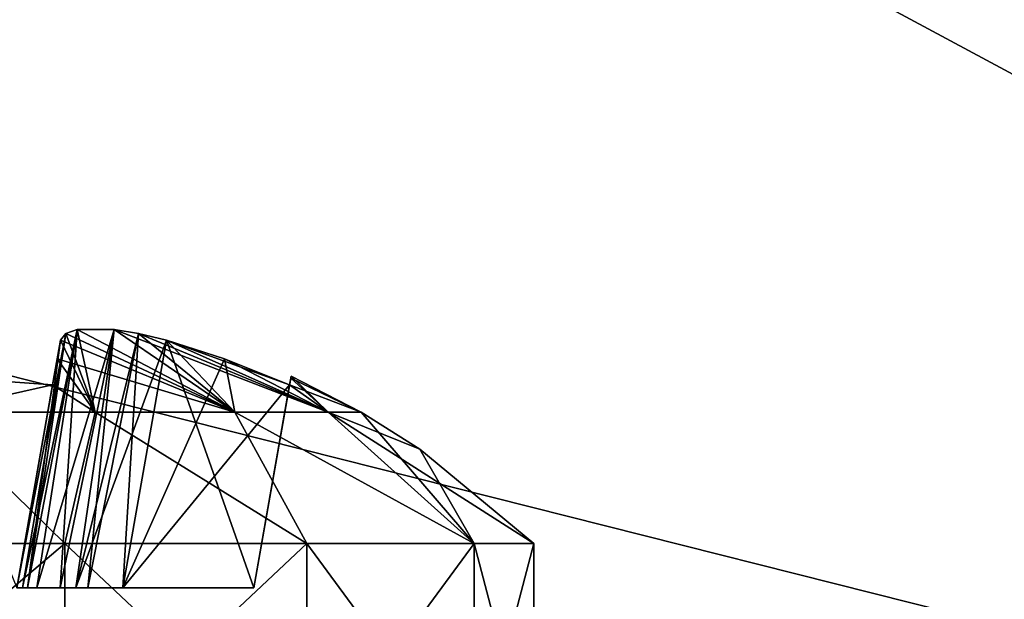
# Model space of a CAD drawing. Header units: millimetres. Extents: x -96 to 96, y -34 to 18.
# Tile 140 of 192: x 60.41 to 64.98, y -25.1 to -22.41. Entities that reach past the tile are written whole.
import ezdxf

# ---------------------------------------------------------------- set-up
doc = ezdxf.new("R2010")
doc.units = ezdxf.units.MM
doc.header["$LTSCALE"] = 65.185185
for name, color, linetype in [('1156', 7, 'CONTINUOUS'), ('1157', 7, 'CONTINUOUS'), ('1159', 7, 'CONTINUOUS'), ('1160', 7, 'CONTINUOUS'), ('1161', 7, 'CONTINUOUS'), ('1162', 7, 'CONTINUOUS'), ('1163', 7, 'CONTINUOUS'), ('1164', 7, 'CONTINUOUS'), ('1165', 7, 'CONTINUOUS'), ('1173', 7, 'CONTINUOUS'), ('1174', 7, 'CONTINUOUS'), ('2', 7, 'CONTINUOUS'), ('22', 7, 'CONTINUOUS'), ('24', 7, 'CONTINUOUS'), ('6', 7, 'CONTINUOUS')]:
    doc.layers.add(name, color=color, linetype=linetype)

msp = doc.modelspace()

# ---------------------------------------------------------------- linework, layer by layer
at = {"layer": '1156', "color": 253, "linetype": 'Continuous', "true_color": 0x999999}
for points in [[(59.3769, -24.8434, 15.7298), (60.623, -25.9, 15.7298), (60.6231, -24.8434, 15.7298), (59.3769, -24.8434, 15.7298)], [(59.377, -25.9, 15.7298), (60.623, -25.9, 15.7298), (59.3769, -24.8434, 15.7298), (59.377, -25.9, 15.7298)], [(60.623, -25.9, 15.7298), (61.7456, -25.9, 15.1892), (60.6231, -24.8434, 15.7298), (60.623, -25.9, 15.7298)], [(60.6231, -24.8434, 15.7298), (61.7456, -25.9, 15.1892), (61.7458, -24.8434, 15.1891), (60.6231, -24.8434, 15.7298)], [(61.7456, -25.9, 15.1892), (62.5226, -25.9, 14.215), (61.7458, -24.8434, 15.1891), (61.7456, -25.9, 15.1892)], [(61.7458, -24.8434, 15.1891), (62.5226, -25.9, 14.215), (62.5227, -24.8434, 14.2149), (61.7458, -24.8434, 15.1891)], [(62.5226, -25.9, 14.215), (62.8, -25.9, 13), (62.5227, -24.8434, 14.2149), (62.5226, -25.9, 14.215)], [(62.5227, -24.8434, 14.2149), (62.8, -25.9, 13), (62.8, -24.8434, 13), (62.5227, -24.8434, 14.2149)]]:
    msp.add_3dface(points, dxfattribs=at)
at = {"layer": '1157', "color": 253, "linetype": 'Continuous', "true_color": 0x999999}
for points in [[(60.6799, -23.8512, 13.8513), (60.6269, -23.869, 13.9647), (61.4126, -24.2346, 14.4126), (60.6799, -23.8512, 13.8513)], [(60.8514, -23.8512, 13.6798), (60.6799, -23.8512, 13.8513), (61.4126, -24.2346, 14.4126), (60.8514, -23.8512, 13.6798)], [(60.9645, -23.869, 13.627), (60.8514, -23.8512, 13.6798), (61.8456, -24.2346, 13.7645), (60.9645, -23.869, 13.627)], [(61.8456, -24.2346, 13.7645), (60.8514, -23.8512, 13.6798), (61.4126, -24.2346, 14.4126), (61.8456, -24.2346, 13.7645)], [(60.6269, -23.869, 13.9647), (60.6027, -23.9003, 14.0951), (61.4126, -24.2346, 14.4126), (60.6269, -23.869, 13.9647)], [(61.0951, -23.9003, 13.6027), (60.9645, -23.869, 13.627), (61.8456, -24.2346, 13.7645), (61.0951, -23.9003, 13.6027)], [(60.6027, -23.9003, 14.0951), (60.5876, -23.9863, 14.3649), (61.4126, -24.2346, 14.4126), (60.6027, -23.9003, 14.0951)], [(61.3646, -23.9862, 13.5876), (61.0951, -23.9003, 13.6027), (61.8456, -24.2346, 13.7645), (61.3646, -23.9862, 13.5876)], [(60.5876, -23.9863, 14.3649), (60.5661, -24.1079, 14.6661), (60.7645, -24.2346, 14.8456), (60.5876, -23.9863, 14.3649)], [(61.4126, -24.2346, 14.4126), (60.5876, -23.9863, 14.3649), (60.7645, -24.2346, 14.8456), (61.4126, -24.2346, 14.4126)], [(61.6661, -24.1079, 13.5661), (61.3646, -23.9862, 13.5876), (61.8456, -24.2346, 13.7645), (61.6661, -24.1079, 13.5661)], [(60.5661, -24.1079, 14.6661), (60, -24.0668, 14.6734), (60, -24.2346, 14.9977), (60.5661, -24.1079, 14.6661)], [(61.6715, -24.0772, 13.2847), (61.6661, -24.1079, 13.5661), (61.9977, -24.2346, 13), (61.6715, -24.0772, 13.2847)], [(61.6734, -24.0668, 13), (61.6715, -24.0772, 13.2847), (61.9977, -24.2346, 13), (61.6734, -24.0668, 13)], [(60.7645, -24.2346, 14.8456), (60.5661, -24.1079, 14.6661), (60, -24.2346, 14.9977), (60.7645, -24.2346, 14.8456)], [(61.9977, -24.2346, 13), (61.6661, -24.1079, 13.5661), (61.8456, -24.2346, 13.7645), (61.9977, -24.2346, 13)], [(59.3769, -24.8434, 15.7298), (60.6231, -24.8434, 15.7298), (60, -24.2346, 14.9977), (59.3769, -24.8434, 15.7298)], [(60.6231, -24.8434, 15.7298), (60.7645, -24.2346, 14.8456), (60, -24.2346, 14.9977), (60.6231, -24.8434, 15.7298)], [(60.6231, -24.8434, 15.7298), (61.7458, -24.8434, 15.1891), (60.7645, -24.2346, 14.8456), (60.6231, -24.8434, 15.7298)], [(61.7458, -24.8434, 15.1891), (61.4126, -24.2346, 14.4126), (60.7645, -24.2346, 14.8456), (61.7458, -24.8434, 15.1891)], [(62.5227, -24.8434, 14.2149), (61.8456, -24.2346, 13.7645), (61.4126, -24.2346, 14.4126), (62.5227, -24.8434, 14.2149)], [(61.7458, -24.8434, 15.1891), (62.5227, -24.8434, 14.2149), (61.4126, -24.2346, 14.4126), (61.7458, -24.8434, 15.1891)], [(61.8456, -24.2346, 13.7645), (62.8, -24.8434, 13), (62.2701, -24.4066, 13), (61.8456, -24.2346, 13.7645)], [(62.5227, -24.8434, 14.2149), (62.8, -24.8434, 13), (61.8456, -24.2346, 13.7645), (62.5227, -24.8434, 14.2149)], [(61.9977, -24.2346, 13), (61.8456, -24.2346, 13.7645), (62.2701, -24.4066, 13), (61.9977, -24.2346, 13)]]:
    msp.add_3dface(points, dxfattribs=at)
at = {"layer": '1159', "color": 253, "linetype": 'Continuous', "true_color": 0x999999}
for points in [[(60.6231, -24.8434, 10.2702), (59.377, -25.9, 10.2702), (59.3769, -24.8434, 10.2702), (60.6231, -24.8434, 10.2702)], [(60.623, -25.9, 10.2702), (59.377, -25.9, 10.2702), (60.6231, -24.8434, 10.2702), (60.623, -25.9, 10.2702)], [(61.7458, -24.8434, 10.8109), (60.623, -25.9, 10.2702), (60.6231, -24.8434, 10.2702), (61.7458, -24.8434, 10.8109)], [(61.7456, -25.9, 10.8108), (60.623, -25.9, 10.2702), (61.7458, -24.8434, 10.8109), (61.7456, -25.9, 10.8108)], [(62.5227, -24.8434, 11.7851), (61.7456, -25.9, 10.8108), (61.7458, -24.8434, 10.8109), (62.5227, -24.8434, 11.7851)], [(62.5226, -25.9, 11.785), (61.7456, -25.9, 10.8108), (62.5227, -24.8434, 11.7851), (62.5226, -25.9, 11.785)], [(62.8, -24.8434, 13), (62.5226, -25.9, 11.785), (62.5227, -24.8434, 11.7851), (62.8, -24.8434, 13)], [(62.8, -24.8434, 13), (62.8, -25.9, 13), (62.5226, -25.9, 11.785), (62.8, -24.8434, 13)]]:
    msp.add_3dface(points, dxfattribs=at)
at = {"layer": '1160', "color": 253, "linetype": 'Continuous', "true_color": 0x999999}
for points in [[(60.6799, -23.8512, 12.1488), (60.7645, -24.2346, 11.1544), (60.6269, -23.869, 12.0353), (60.6799, -23.8512, 12.1488)], [(60.8515, -23.8512, 12.3203), (61.4126, -24.2346, 11.5874), (60.6799, -23.8512, 12.1488), (60.8515, -23.8512, 12.3203)], [(61.4126, -24.2346, 11.5874), (60.7645, -24.2346, 11.1544), (60.6799, -23.8512, 12.1488), (61.4126, -24.2346, 11.5874)], [(60.9646, -23.869, 12.373), (61.4126, -24.2346, 11.5874), (60.8515, -23.8512, 12.3203), (60.9646, -23.869, 12.373)], [(60.6269, -23.869, 12.0353), (60.7645, -24.2346, 11.1544), (60.6027, -23.9003, 11.9049), (60.6269, -23.869, 12.0353)], [(61.0951, -23.9003, 12.3973), (61.4126, -24.2346, 11.5874), (60.9646, -23.869, 12.373), (61.0951, -23.9003, 12.3973)], [(60.6027, -23.9003, 11.9049), (60.7645, -24.2346, 11.1544), (60.5876, -23.9863, 11.6351), (60.6027, -23.9003, 11.9049)], [(61.3647, -23.9862, 12.4124), (61.4126, -24.2346, 11.5874), (61.0951, -23.9003, 12.3973), (61.3647, -23.9862, 12.4124)], [(60.5876, -23.9863, 11.6351), (60.7645, -24.2346, 11.1544), (60.5661, -24.1079, 11.3339), (60.5876, -23.9863, 11.6351)], [(61.8456, -24.2346, 12.2355), (61.4126, -24.2346, 11.5874), (61.3647, -23.9862, 12.4124), (61.8456, -24.2346, 12.2355)], [(61.6661, -24.1079, 12.4339), (61.8456, -24.2346, 12.2355), (61.3647, -23.9862, 12.4124), (61.6661, -24.1079, 12.4339)], [(60.5661, -24.1079, 11.3339), (60, -24.2346, 11.0023), (60, -24.0668, 11.3266), (60.5661, -24.1079, 11.3339)], [(61.6715, -24.0772, 12.7155), (61.8456, -24.2346, 12.2355), (61.6661, -24.1079, 12.4339), (61.6715, -24.0772, 12.7155)], [(61.6734, -24.0668, 13), (61.8456, -24.2346, 12.2355), (61.6715, -24.0772, 12.7155), (61.6734, -24.0668, 13)], [(61.6734, -24.0668, 13), (61.9977, -24.2346, 13), (61.8456, -24.2346, 12.2355), (61.6734, -24.0668, 13)], [(60.7645, -24.2346, 11.1544), (60, -24.2346, 11.0023), (60.5661, -24.1079, 11.3339), (60.7645, -24.2346, 11.1544)], [(60.6231, -24.8434, 10.2702), (59.3769, -24.8434, 10.2702), (60, -24.2346, 11.0023), (60.6231, -24.8434, 10.2702)], [(60.6231, -24.8434, 10.2702), (60, -24.2346, 11.0023), (60.7645, -24.2346, 11.1544), (60.6231, -24.8434, 10.2702)], [(61.7458, -24.8434, 10.8109), (60.6231, -24.8434, 10.2702), (60.7645, -24.2346, 11.1544), (61.7458, -24.8434, 10.8109)], [(61.7458, -24.8434, 10.8109), (60.7645, -24.2346, 11.1544), (61.4126, -24.2346, 11.5874), (61.7458, -24.8434, 10.8109)], [(62.5227, -24.8434, 11.7851), (61.4126, -24.2346, 11.5874), (61.8456, -24.2346, 12.2355), (62.5227, -24.8434, 11.7851)], [(62.5227, -24.8434, 11.7851), (61.7458, -24.8434, 10.8109), (61.4126, -24.2346, 11.5874), (62.5227, -24.8434, 11.7851)], [(61.9977, -24.2346, 13), (62.5227, -24.8434, 11.7851), (61.8456, -24.2346, 12.2355), (61.9977, -24.2346, 13)], [(61.9977, -24.2346, 13), (62.2701, -24.4066, 13), (62.5227, -24.8434, 11.7851), (61.9977, -24.2346, 13)], [(62.2701, -24.4066, 13), (62.8, -24.8434, 13), (62.5227, -24.8434, 11.7851), (62.2701, -24.4066, 13)]]:
    msp.add_3dface(points, dxfattribs=at)
at = {"layer": '1161', "color": 253, "linetype": 'Continuous', "true_color": 0x999999}
for points in [[(60.4502, -25.05, 12.3262), (60.4, -25.05, 12.1076), (60.427, -25.05, 13.7302), (60.4502, -25.05, 12.3262)], [(60.427, -25.05, 13.7302), (60.4, -25.05, 12.1076), (60.4, -25.05, 13.8924), (60.427, -25.05, 13.7302)], [(60.4937, -25.05, 13.6013), (60.4502, -25.05, 12.3262), (60.427, -25.05, 13.7302), (60.4937, -25.05, 13.6013)], [(60.6013, -25.05, 12.5063), (60.4502, -25.05, 12.3262), (60.4937, -25.05, 13.6013), (60.6013, -25.05, 12.5063)], [(60.6738, -25.05, 13.4502), (60.6013, -25.05, 12.5063), (60.4937, -25.05, 13.6013), (60.6738, -25.05, 13.4502)], [(60.7302, -25.05, 12.573), (60.6013, -25.05, 12.5063), (60.6738, -25.05, 13.4502), (60.7302, -25.05, 12.573)], [(60.8924, -25.05, 13.4), (60.7302, -25.05, 12.573), (60.6738, -25.05, 13.4502), (60.8924, -25.05, 13.4)], [(60.8924, -25.05, 12.6), (60.7302, -25.05, 12.573), (60.8924, -25.05, 13.4), (60.8924, -25.05, 12.6)], [(61.5, -25.05, 12.6), (60.8924, -25.05, 12.6), (61.5, -25.05, 13.4), (61.5, -25.05, 12.6)], [(61.5, -25.05, 13.4), (60.8924, -25.05, 12.6), (60.8924, -25.05, 13.4), (61.5, -25.05, 13.4)]]:
    msp.add_3dface(points, dxfattribs=at)
at = {"layer": '1162', "color": 253, "linetype": 'Continuous', "true_color": 0x999999}
msp.add_3dface([(60.5661, -24.1079, 11.3339), (60, -24.0668, 11.3266), (60.4, -25.05, 11.5), (60.5661, -24.1079, 11.3339)], dxfattribs=at)
at = {"layer": '1163', "color": 253, "linetype": 'Continuous', "true_color": 0x999999}
for points in [[(61.3647, -23.9862, 12.4124), (61.0951, -23.9003, 12.3973), (60.8924, -25.05, 12.6), (61.3647, -23.9862, 12.4124)], [(61.6661, -24.1079, 12.4339), (61.3647, -23.9862, 12.4124), (60.8924, -25.05, 12.6), (61.6661, -24.1079, 12.4339)], [(61.6661, -24.1079, 12.4339), (60.8924, -25.05, 12.6), (61.5, -25.05, 12.6), (61.6661, -24.1079, 12.4339)]]:
    msp.add_3dface(points, dxfattribs=at)
at = {"layer": '1164', "color": 253, "linetype": 'Continuous', "true_color": 0x999999}
for points in [[(61.6734, -24.0668, 13), (61.6715, -24.0772, 12.7155), (61.5, -25.05, 13.4), (61.6734, -24.0668, 13)], [(61.6715, -24.0772, 13.2847), (61.6734, -24.0668, 13), (61.5, -25.05, 13.4), (61.6715, -24.0772, 13.2847)], [(61.6715, -24.0772, 12.7155), (61.5, -25.05, 12.6), (61.5, -25.05, 13.4), (61.6715, -24.0772, 12.7155)], [(61.6715, -24.0772, 12.7155), (61.6661, -24.1079, 12.4339), (61.5, -25.05, 12.6), (61.6715, -24.0772, 12.7155)], [(61.6661, -24.1079, 13.5661), (61.6715, -24.0772, 13.2847), (61.5, -25.05, 13.4), (61.6661, -24.1079, 13.5661)]]:
    msp.add_3dface(points, dxfattribs=at)
at = {"layer": '1165', "color": 253, "linetype": 'Continuous', "true_color": 0x999999}
for points in [[(61.0951, -23.9003, 13.6027), (61.5, -25.05, 13.4), (60.8924, -25.05, 13.4), (61.0951, -23.9003, 13.6027)], [(61.0951, -23.9003, 13.6027), (61.3646, -23.9862, 13.5876), (61.6661, -24.1079, 13.5661), (61.0951, -23.9003, 13.6027)], [(61.0951, -23.9003, 13.6027), (61.6661, -24.1079, 13.5661), (61.5, -25.05, 13.4), (61.0951, -23.9003, 13.6027)]]:
    msp.add_3dface(points, dxfattribs=at)
at = {"layer": '1173', "color": 253, "linetype": 'Continuous', "true_color": 0x999999}
for points in [[(60.6799, -23.8512, 13.8513), (60.4937, -25.05, 13.6013), (60.427, -25.05, 13.7302), (60.6799, -23.8512, 13.8513)], [(60.6269, -23.869, 13.9647), (60.6799, -23.8512, 13.8513), (60.427, -25.05, 13.7302), (60.6269, -23.869, 13.9647)], [(60.8514, -23.8512, 13.6798), (60.6738, -25.05, 13.4502), (60.4937, -25.05, 13.6013), (60.8514, -23.8512, 13.6798)], [(60.6799, -23.8512, 13.8513), (60.8514, -23.8512, 13.6798), (60.4937, -25.05, 13.6013), (60.6799, -23.8512, 13.8513)], [(60.8514, -23.8512, 13.6798), (60.9645, -23.869, 13.627), (60.6738, -25.05, 13.4502), (60.8514, -23.8512, 13.6798)], [(60.6269, -23.869, 13.9647), (60.427, -25.05, 13.7302), (60.4, -25.05, 13.8924), (60.6269, -23.869, 13.9647)], [(60.6027, -23.9003, 14.0951), (60.6269, -23.869, 13.9647), (60.4, -25.05, 13.8924), (60.6027, -23.9003, 14.0951)], [(60.9645, -23.869, 13.627), (61.0951, -23.9003, 13.6027), (60.6738, -25.05, 13.4502), (60.9645, -23.869, 13.627)], [(61.0951, -23.9003, 13.6027), (60.8924, -25.05, 13.4), (60.6738, -25.05, 13.4502), (61.0951, -23.9003, 13.6027)]]:
    msp.add_3dface(points, dxfattribs=at)
at = {"layer": '1174', "color": 253, "linetype": 'Continuous', "true_color": 0x999999}
for points in [[(60.6799, -23.8512, 12.1488), (60.4502, -25.05, 12.3262), (60.6013, -25.05, 12.5063), (60.6799, -23.8512, 12.1488)], [(60.6799, -23.8512, 12.1488), (60.6269, -23.869, 12.0353), (60.4502, -25.05, 12.3262), (60.6799, -23.8512, 12.1488)], [(60.8515, -23.8512, 12.3203), (60.6013, -25.05, 12.5063), (60.7302, -25.05, 12.573), (60.8515, -23.8512, 12.3203)], [(60.8515, -23.8512, 12.3203), (60.6799, -23.8512, 12.1488), (60.6013, -25.05, 12.5063), (60.8515, -23.8512, 12.3203)], [(60.9646, -23.869, 12.373), (60.8515, -23.8512, 12.3203), (60.7302, -25.05, 12.573), (60.9646, -23.869, 12.373)], [(60.6269, -23.869, 12.0353), (60.6027, -23.9003, 11.9049), (60.4502, -25.05, 12.3262), (60.6269, -23.869, 12.0353)], [(60.9646, -23.869, 12.373), (60.7302, -25.05, 12.573), (60.8924, -25.05, 12.6), (60.9646, -23.869, 12.373)], [(61.0951, -23.9003, 12.3973), (60.9646, -23.869, 12.373), (60.8924, -25.05, 12.6), (61.0951, -23.9003, 12.3973)], [(60.6027, -23.9003, 11.9049), (60.4, -25.05, 12.1076), (60.4502, -25.05, 12.3262), (60.6027, -23.9003, 11.9049)]]:
    msp.add_3dface(points, dxfattribs=at)
at = {"layer": '2', "color": 7, "linetype": 'Continuous'}
for points in [[(74, -27.5, 22.1466), (3.9737, 10.2026, 22.4756), (3.7894, -9.8053, 22.301), (74, -27.5, 22.1466)], [(74, 10.2026, 22.4756), (3.9737, 10.2026, 22.4756), (74, -27.5, 22.1466), (74, 10.2026, 22.4756)], [(3.6186, -27.5, 22.1466), (74, -27.5, 22.1466), (3.7894, -9.8053, 22.301), (3.6186, -27.5, 22.1466)]]:
    msp.add_3dface(points, dxfattribs=at)
at = {"layer": '22', "color": 7, "linetype": 'Continuous'}
for points in [[(-72, -2, 20), (72, -2, 20), (-72, -27.5, 20.2225), (-72, -2, 20)], [(72, -2, 20), (72, -27.5, 20.2225), (-72, -27.5, 20.2225), (72, -2, 20)]]:
    msp.add_3dface(points, dxfattribs=at)
at = {"layer": '24', "color": 7, "linetype": 'Continuous'}
for points in [[(-72, -2, -20), (-72, -27.5, -20.2225), (72, -27.5, -20.2225), (-72, -2, -20)], [(72, -2, -20), (-72, -2, -20), (72, -27.5, -20.2225), (72, -2, -20)]]:
    msp.add_3dface(points, dxfattribs=at)
at = {"layer": '6', "color": 7, "linetype": 'Continuous'}
for points in [[(3.8118, -7.4278, -22.3217), (74, 10.2026, -22.4756), (3.6186, -27.5, -22.1466), (3.8118, -7.4278, -22.3217)], [(74, 10.2026, -22.4756), (74, -27.5, -22.1466), (3.6186, -27.5, -22.1466), (74, 10.2026, -22.4756)]]:
    msp.add_3dface(points, dxfattribs=at)

doc.saveas('drawing.dxf')
